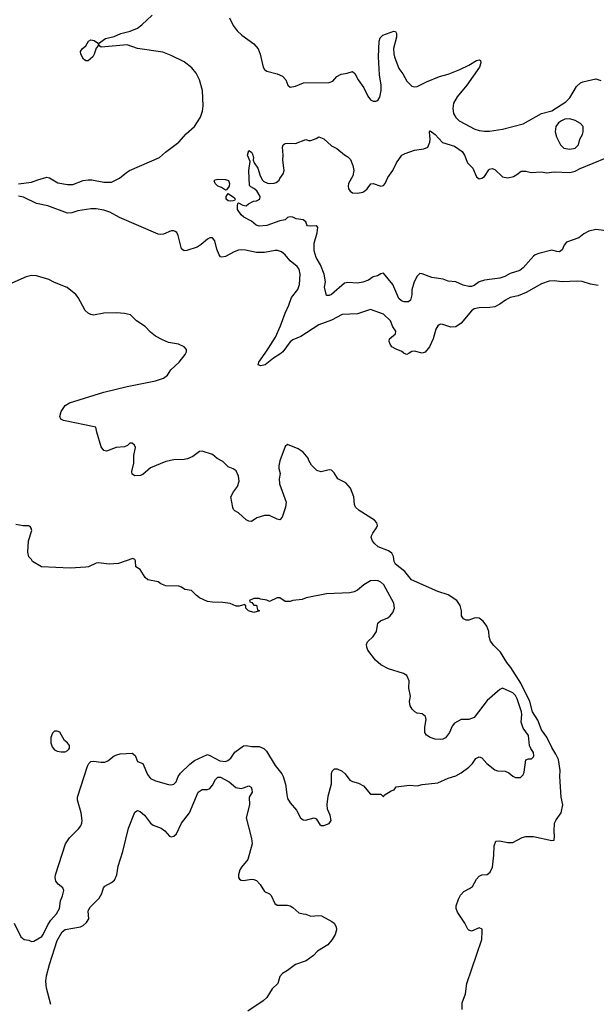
# Model space of a CAD drawing. Header units: inches. Extents: x 1771504 to 1971212, y 471788 to 643615.
# Tile 65 of 256: x 1863260 to 1867714, y 504970 to 512576. Entities that reach past the tile are written whole.
import ezdxf

# ---------------------------------------------------------------- set-up
doc = ezdxf.new("R2010")
doc.units = ezdxf.units.IN
doc.header["$MEASUREMENT"] = 0
doc.layers.add('B8560', color=7, linetype='Continuous')
doc.layers.add('B8561', color=7, linetype='Continuous')

msp = doc.modelspace()

# ---------------------------------------------------------------- linework, layer by layer
at = {"layer": 'B8560', "color": 5}
for points, elevation in [([(1866677.2, 504930), (1866678, 504982), (1866702.7, 505050), (1866715.3, 505130), (1866829.3, 505470), (1866833.4, 505533.4), (1866831.6, 505551.6), (1866810, 505561.2), (1866750, 505535.3), (1866730, 505542), (1866722, 505550), (1866698, 505598), (1866642.3, 505682.3), (1866630.9, 505710), (1866631.7, 505730), (1866650, 505783.1), (1866665.5, 505814.5), (1866690, 505842.4), (1866735.4, 505864.6), (1866758.8, 505881.2), (1866790, 505936.4), (1866810, 505960.3), (1866830, 505970.3), (1866870, 505972.7), (1866895.1, 505990), (1866912, 506030), (1866923.2, 506123.2), (1866926.3, 506193.7), (1866938, 506230), (1866966.3, 506233.7), (1867030, 506220.7), (1867070, 506221), (1867142, 506258), (1867170, 506266), (1867230, 506266.8), (1867370, 506235.5), (1867390, 506238), (1867392.2, 506267.8), (1867387.6, 506307.6), (1867392.6, 506370), (1867403.7, 506396.3), (1867443.4, 506450), (1867456.5, 506510), (1867442, 506570), (1867433.3, 506730), (1867435.3, 506775.3), (1867421.8, 506861.8), (1867402.9, 506902.9), (1867370, 506954.3), (1867332.8, 507032.8), (1867291.3, 507090), (1867263.8, 507163.8), (1867220.4, 507230), (1867201.2, 507310), (1867130.3, 507450.3), (1867052.9, 507572.9), (1867022.7, 507610), (1866974.6, 507690), (1866922.6, 507742.6), (1866896.5, 507776.5), (1866886, 507810), (1866883.4, 507850), (1866869.9, 507890), (1866840.2, 507930), (1866810, 507952.5), (1866790, 507956.8), (1866770, 507953.6), (1866730, 507937.8), (1866710, 507938.3), (1866688.2, 507948.2), (1866672.7, 507970), (1866671.8, 508010), (1866663.5, 508050), (1866638, 508090), (1866570, 508133), (1866490, 508159.6), (1866286.5, 508250), (1866234.5, 508314.5), (1866162.2, 508370), (1866153.2, 508390), (1866147, 508430), (1866134.2, 508454.2), (1866110, 508472.2), (1866030, 508504.7), (1865999.8, 508530), (1865984.2, 508550), (1865975.5, 508575.5), (1865977.3, 508590), (1865988.4, 508610), (1866016.8, 508650), (1866023.2, 508670), (1866019.3, 508690), (1866001.4, 508710), (1865883.5, 508783.5), (1865853.3, 508810), (1865845.6, 508830), (1865840.9, 508890), (1865815.9, 508955.9), (1865778.8, 508998.8), (1865718, 509030), (1865690, 509074.5), (1865670, 509097), (1865650, 509099.5), (1865590, 509082), (1865554.2, 509094.2), (1865513.8, 509133.8), (1865493.2, 509170), (1865489.2, 509190), (1865450, 509234), (1865410, 509261.2), (1865330, 509295.3), (1865310, 509278), (1865270, 509168.7), (1865262, 509130), (1865262, 509110), (1865273.4, 509070), (1865265.3, 509030), (1865267.2, 508990), (1865319.3, 508850), (1865312.2, 508810), (1865286.4, 508733.6), (1865270, 508713.2), (1865250, 508717), (1865190, 508744.7), (1865150, 508746.3), (1865091.5, 508728.5), (1865050, 508700.9), (1865030, 508702), (1865010, 508711.8), (1864950, 508767.3), (1864922.5, 508782.5), (1864912.7, 508792.7), (1864907.6, 508807.6), (1864891.8, 508890), (1864911.8, 508930), (1864941.6, 508970), (1864955.8, 509010), (1864950, 509049), (1864931.2, 509090), (1864910, 509107.6), (1864870, 509123), (1864830, 509162.6), (1864786.7, 509186.7), (1864750, 509216.9), (1864670, 509242.4), (1864650, 509240.7), (1864598.5, 509201.5), (1864557.1, 509182.9), (1864530, 509177.7), (1864450, 509174.7), (1864390, 509162.6), (1864270, 509115.4), (1864210, 509062.9), (1864190, 509054.5), (1864150, 509052.7), (1864130, 509065.2), (1864125.6, 509085.6), (1864142, 509150), (1864141.1, 509210), (1864154.5, 509270), (1864147, 509290), (1864130, 509305.1), (1864110, 509303.7), (1864093.9, 509286.1), (1864070, 509275.4), (1864004.7, 509270), (1863930, 509243.7), (1863910, 509249.3), (1863890, 509275.3), (1863855.1, 509390), (1863848.4, 509428.4), (1863599.6, 509479.6), (1863577.2, 509490), (1863569.4, 509510), (1863580.7, 509550), (1863610, 509594.9), (1863643.6, 509616.4), (1863910, 509699.6), (1864090, 509743.1), (1864310, 509785.3), (1864370, 509806.7), (1864400.7, 509830), (1864428.6, 509871.4), (1864492, 509930), (1864539, 509990), (1864543.8, 510000)], 420), ([(1865279.9, 510000), (1865270, 509991.5), (1865219.5, 509960.5), (1865156.4, 509910), (1865123.1, 509903.1), (1865102, 509910), (1865106.3, 509930), (1865155.4, 510000)], 380), ([(1866268.5, 510000), (1866250, 509989.7), (1866230, 509998.4), (1866228.1, 510000)], 380), ([(1863216.9, 505596.9), (1863270, 505492), (1863294, 505470), (1863330, 505464.7), (1863350, 505456), (1863370, 505458.8), (1863430, 505494.4), (1863442, 505510), (1863476.3, 505583.7), (1863500.5, 505619.5), (1863544.5, 505670), (1863566.6, 505710), (1863575.1, 505770), (1863591.5, 505808.5), (1863600.9, 505850), (1863594, 505870), (1863557.3, 505897.3), (1863540.3, 505920.3), (1863534.1, 505950), (1863536.2, 505970), (1863614.2, 506210), (1863644, 506256), (1863715, 506325), (1863731.5, 506348.5), (1863739.9, 506370), (1863741.8, 506390), (1863734.8, 506450), (1863707.3, 506547.3), (1863706.5, 506570), (1863784.6, 506810), (1863794.2, 506830), (1863810, 506844.6), (1863830, 506848.7), (1863890, 506839.8), (1863918.2, 506841.8), (1863942, 506850), (1863989.6, 506890), (1864010, 506898.2), (1864035.4, 506904.6), (1864130, 506910.3), (1864151.1, 506891.1), (1864170, 506846.8), (1864211.6, 506831.6), (1864246.3, 506746.3), (1864270, 506714.4), (1864310, 506696.5), (1864410, 506668.1), (1864430, 506666.7), (1864450, 506672), (1864468, 506690), (1864485.3, 506730), (1864503.5, 506756.5), (1864573.8, 506826.2), (1864610, 506852.9), (1864710, 506898.9), (1864730, 506893.4), (1864806, 506850), (1864850, 506846), (1864867.2, 506852.8), (1864890, 506872.7), (1864922.4, 506917.6), (1864990, 506966), (1865010, 506970.3), (1865050, 506961.7), (1865110, 506962.8), (1865145.2, 506945.2), (1865165.4, 506925.4), (1865234.8, 506814.8), (1865285.3, 506750), (1865296.1, 506730), (1865314.3, 506670), (1865322.6, 506590), (1865330, 506561), (1865350, 506526.8), (1865398.8, 506470), (1865430, 506411.3), (1865450, 506396), (1865468, 506392), (1865534, 506410), (1865550, 506402), (1865578, 506358), (1865590, 506351.3), (1865610, 506351), (1865650, 506366), (1865665.2, 506390), (1865659.3, 506430), (1865638, 506478), (1865634.8, 506514.8), (1865643, 506577), (1865667.7, 506672.3), (1865670, 506752), (1865674.5, 506770), (1865691.7, 506788.3), (1865711.8, 506788.2), (1865750, 506771.4), (1865774.9, 506750), (1865810, 506702.8), (1865830, 506690.8), (1865877.5, 506677.5), (1865916.8, 506656.8), (1865970, 506594), (1866050, 506594), (1866070, 506574), (1866075.3, 506584.7), (1866130, 506618), (1866154, 506626), (1866169.2, 506650.8), (1866270, 506663.8), (1866330, 506658.4), (1866370, 506668), (1866490, 506680.4), (1866570, 506715.8), (1866630, 506735.8), (1866670, 506758.4), (1866730, 506802), (1866757.2, 506830), (1866784, 506870), (1866810, 506882.8), (1866830, 506874), (1866867.7, 506830), (1866930, 506782.4), (1866950, 506773.7), (1867010.9, 506770.9), (1867038.6, 506758.6), (1867070, 506732.4), (1867090, 506722.4), (1867130, 506722), (1867150, 506742.8), (1867157.2, 506762.8), (1867170, 506858), (1867190, 506867.7), (1867213.8, 506866.2), (1867230, 506881), (1867231.6, 506888.4), (1867230, 506914.5), (1867207.3, 506947.3), (1867198.7, 506970), (1867190, 507047), (1867150, 507102.4), (1867133.3, 507150), (1867139.3, 507210), (1867136.5, 507230), (1867102.8, 507330), (1867090, 507356.3), (1867070, 507375.6), (1866990, 507412), (1866970, 507401.2), (1866870, 507318), (1866770, 507185.2), (1866730, 507169), (1866670, 507169), (1866618.5, 507141.5), (1866600.7, 507119.3), (1866581.1, 507070), (1866550, 507029.7), (1866530, 507018.9), (1866510, 507015.8), (1866470, 507019.3), (1866432, 507030), (1866402.7, 507050), (1866389.8, 507070), (1866389.8, 507110), (1866398.8, 507170), (1866393.9, 507193.9), (1866370, 507214.7), (1866330, 507219.7), (1866312.3, 507230), (1866291.8, 507250), (1866276.9, 507276.9), (1866272.4, 507310), (1866278, 507350), (1866266.9, 507413.1), (1866269.6, 507470), (1866250, 507509.4), (1866226.2, 507526.2), (1866110, 507561.2), (1866050, 507592.3), (1866008.2, 507628.2), (1865950, 507706.6), (1865940.5, 507730), (1865938, 507750), (1865946, 507770), (1865990, 507812.2), (1866016.9, 507850), (1866025.6, 507914.4), (1866046.6, 507933.4), (1866103.3, 507956.7), (1866122.7, 507970), (1866143.3, 507996.7), (1866155.1, 508030), (1866149.4, 508070), (1866072, 508210), (1866050, 508232.3), (1866030, 508240.9), (1866010, 508244.5), (1865970, 508240.9), (1865918.8, 508210), (1865870.4, 508169.6), (1865843, 508157), (1865810, 508149.6), (1865630, 508140.5), (1865474, 508110), (1865442.8, 508097.2), (1865370, 508089.4), (1865350, 508080.7), (1865310, 508082.4), (1865270, 508109.6), (1865250, 508109.6), (1865190, 508082), (1865170, 508092.7), (1865120.2, 508100.2), (1865110, 508106), (1865070, 508106), (1865034, 508090), (1865038, 508078), (1865052.7, 508072.7), (1865070, 508054), (1865090, 508054), (1865098, 508018), (1865112, 508010), (1865070, 507998), (1865028, 508010), (1865008, 508030), (1865007.3, 508047.3), (1864998, 508058), (1864954.4, 508045.6), (1864933.2, 508046.8), (1864885.1, 508065.1), (1864830, 508075.1), (1864750, 508075.4), (1864710, 508081.1), (1864649.6, 508110), (1864622.9, 508130), (1864587.6, 508167.6), (1864535.1, 508175.1), (1864510, 508193.2), (1864490, 508201.2), (1864390, 508202), (1864350, 508219), (1864330, 508234), (1864250, 508248.7), (1864230, 508268), (1864190, 508328), (1864158, 508350), (1864154.6, 508394.6), (1864150, 508406), (1864134.6, 508414.6), (1864023.6, 508376.4), (1863950, 508369), (1863870, 508380.9), (1863850, 508378), (1863791, 508350), (1863770, 508346), (1863650, 508340.4), (1863429.2, 508350), (1863358, 508390), (1863350, 508406), (1863330, 508426), (1863323.6, 508463.6), (1863327.8, 508550), (1863352.7, 508630), (1863349.4, 508649.4), (1863340.2, 508660.2), (1863330, 508665.2), (1863286.3, 508666.3), (1863230, 508677.2)], 440), ([(1863501.3, 504970), (1863466.1, 505093.9), (1863462.5, 505150), (1863467.9, 505190), (1863490, 505278), (1863550, 505464.4), (1863588, 505530), (1863610, 505547.2), (1863730, 505568.5), (1863750, 505578.4), (1863776.7, 505603.3), (1863794.5, 505630), (1863789.9, 505690), (1863800.8, 505719.2), (1863875, 505790), (1863894.7, 505825.3), (1863907.3, 505870), (1863917.7, 505882.3), (1863970, 505911.1), (1863991.2, 505930), (1864009.8, 505970), (1864021.6, 506038.4), (1864057.7, 506150), (1864101.8, 506330), (1864150, 506454.6), (1864170, 506467.4), (1864190, 506459.6), (1864224.6, 506430), (1864270, 506370.4), (1864290, 506353), (1864351.9, 506331.9), (1864380.7, 506310), (1864418, 506270), (1864430, 506264.9), (1864450, 506268), (1864472.2, 506287.8), (1864511.1, 506370), (1864570.7, 506449.3), (1864638.9, 506610), (1864670, 506628.9), (1864710, 506628.8), (1864730, 506636.4), (1864750, 506662), (1864772.9, 506707.1), (1864790, 506724.4), (1864810, 506725.7), (1864878, 506690), (1864930, 506646), (1864970, 506638.4), (1864990, 506642), (1865030, 506658.8), (1865047.1, 506647.1), (1865053.4, 506630), (1865054.9, 506610), (1865033.4, 506570), (1865034.9, 506510), (1865010.5, 506410), (1865050.3, 506250.3), (1865056.5, 506210), (1865021.7, 506090), (1864972.4, 506030), (1864961.3, 506010), (1864950.4, 505970), (1864950.5, 505950.5), (1864958, 505938), (1864970, 505928.2), (1864990, 505926.7), (1865050, 505935.8), (1865070, 505934), (1865090, 505926), (1865116.9, 505896.9), (1865150, 505842.8), (1865190, 505822.8), (1865202.8, 505810), (1865230.7, 505750), (1865250, 505735.5), (1865330, 505734.9), (1865350, 505730.4), (1865370, 505719.1), (1865417.6, 505677.6), (1865450, 505668.2), (1865470, 505667.7), (1865510, 505650.6), (1865570, 505656.3), (1865592.5, 505652.5), (1865671.3, 505610), (1865690, 505596), (1865706, 505570), (1865706.4, 505546.4), (1865697.3, 505510), (1865673.4, 505470), (1865640.7, 505430), (1865560.5, 505379.5), (1865530, 505347), (1865473, 505307), (1865390, 505278.4), (1865330, 505232.3), (1865290, 505209.4), (1865270, 505184), (1865253.4, 505130), (1865210.3, 505089.7), (1865170, 505022.9), (1865142, 504998), (1865022, 504918)], 420)]:
    msp.add_lwpolyline(points, dxfattribs=dict(at, elevation=elevation))
at = {"layer": 'B8560', "color": 5, "elevation": 460}
msp.add_lwpolyline([(1863550, 507081.2), (1863530, 507079), (1863514.4, 507065.6), (1863500.7, 507030), (1863500.5, 506990), (1863510, 506958), (1863530, 506936), (1863550, 506926.8), (1863579.8, 506919.8), (1863610, 506921), (1863630, 506931.3), (1863638.6, 506941.4), (1863644, 506950), (1863644, 506970), (1863628.7, 506990), (1863606.8, 507006.8), (1863570, 507073.2)], close=True, dxfattribs=at)
at = {"layer": 'B8561', "color": 5}
for points, elevation in [([(1863250, 511307.9), (1863350, 511320.5), (1863400.1, 511339.9), (1863470, 511359.3), (1863490, 511354.9), (1863555.1, 511315.1), (1863630, 511301.7), (1863670, 511302.6), (1863750, 511333.4), (1863790, 511338.9), (1863817.8, 511337.8), (1863910, 511320.3), (1863970, 511320.4), (1864030, 511350.4), (1864084.5, 511395.5), (1864109.4, 511410), (1864340.9, 511510), (1864386.7, 511553.3), (1864490, 511628.8), (1864546.7, 511693.3), (1864611.3, 511750), (1864657, 511823), (1864672.1, 511867.9), (1864676.2, 511910), (1864672, 512030), (1864649.8, 512110), (1864623.3, 512163.3), (1864590, 512202.8), (1864530, 512250.8), (1864430, 512299.3), (1864365.3, 512325.3), (1864170, 512353), (1864090, 512380.4), (1863890, 512364), (1863878, 512370), (1863870, 512386), (1863864.7, 512370), (1863850, 512355.3), (1863835.5, 512310), (1863823.8, 512290), (1863790, 512257.6), (1863770, 512258.4), (1863752.7, 512270), (1863732.7, 512310), (1863729.2, 512330), (1863742, 512350), (1863770, 512373.4), (1863791, 512409), (1863810, 512420.3), (1863835.2, 512415.2), (1863870, 512390.8), (1863922.7, 512430), (1863990, 512445.3), (1864040.9, 512470), (1864113.1, 512486.9), (1864169.4, 512510), (1864204.6, 512535.4), (1864283.1, 512610)], 380), ([(1864882, 512590), (1864910, 512530.5), (1864938.7, 512490), (1864976.1, 512456.1), (1865068.4, 512390), (1865101.1, 512350), (1865117.4, 512310), (1865141.3, 512210), (1865150.3, 512190.3), (1865170, 512177.6), (1865250, 512158.3), (1865290, 512138.7), (1865315.8, 512110), (1865330.4, 512070), (1865350, 512055.3), (1865390, 512062.2), (1865452.3, 512087.7), (1865650.7, 512089.3), (1865678.7, 512101.3), (1865710, 512136.3), (1865744.1, 512155.9), (1865790, 512162.8), (1865830, 512174.8), (1865850, 512161), (1865874, 512110), (1865918.7, 512050), (1865950, 511984), (1865970, 511956.3), (1865990, 511945.5), (1866010, 511945.5), (1866019, 511950), (1866030, 511957.3), (1866043, 511977), (1866052.8, 512030), (1866051.6, 512070), (1866039.8, 512150), (1866033, 512290), (1866036.1, 512410), (1866044.7, 512435.3), (1866064.7, 512455.3), (1866150, 512487.7), (1866164, 512484), (1866172, 512470), (1866170, 512442), (1866147.6, 512352.4), (1866150, 512312), (1866156, 512290), (1866190, 512198), (1866218.6, 512158.6), (1866250, 512101.6), (1866290, 512063.1), (1866310, 512057), (1866330, 512058.9), (1866403.6, 512096.4), (1866503.3, 512136.7), (1866570, 512154.5), (1866660.9, 512190), (1866730, 512223.7), (1866790, 512259.5), (1866810, 512266.8), (1866819.3, 512259.3), (1866823.5, 512243.5), (1866813.1, 512210), (1866715.3, 512070), (1866639.5, 511980.5), (1866612, 511930), (1866605, 511890), (1866611.5, 511850), (1866630, 511819.5), (1866655.5, 511795.5), (1866774.9, 511730), (1866810, 511719.7), (1866850, 511715.8), (1866890, 511715.6), (1866990, 511730.3), (1867148.2, 511771.8), (1867290, 511850.5), (1867370, 511873), (1867478.6, 511941.4), (1867510, 511973), (1867560.9, 512059.1), (1867592.7, 512087.3), (1867610, 512095.6), (1867710, 512119.6), (1867750, 512107.1)], 380), ([(1867810, 510941.4), (1867710, 510956.1), (1867657.7, 510942.3), (1867618, 510922), (1867578.8, 510890), (1867483.5, 510856.5), (1867465.7, 510834.3), (1867450, 510798), (1867430, 510783.6), (1867410, 510784.7), (1867370, 510796), (1867270, 510770.7), (1867241, 510759), (1867228.1, 510750), (1867150, 510658.7), (1867122.6, 510637.4), (1867050, 510614.7), (1867007.2, 510592.8), (1866970, 510580.3), (1866850, 510564.8), (1866810.2, 510549.8), (1866770, 510522.7), (1866750, 510515.3), (1866730, 510515), (1866684.6, 510524.6), (1866630, 510551.5), (1866570, 510556.9), (1866530.8, 510570.8), (1866443.1, 510583.1), (1866370, 510612.7), (1866350, 510614), (1866330, 510594), (1866307.3, 510550), (1866290.4, 510489.6), (1866288.5, 510450), (1866278.4, 510410), (1866262.8, 510397.2), (1866230, 510396.3), (1866210, 510403.1), (1866190, 510422), (1866143.1, 510530), (1866070, 510617.2), (1866050, 510612.7), (1866023.5, 510596.5), (1865990, 510589.6), (1865955.8, 510564.2), (1865912, 510548), (1865870, 510541.8), (1865795.2, 510544.8), (1865770, 510540.5), (1865670, 510452.4), (1865650, 510445.4), (1865630, 510445.2), (1865614.5, 510510), (1865622, 510550), (1865611.3, 510611.3), (1865583.3, 510683.3), (1865550, 510739.3), (1865535.1, 510790), (1865534, 510850), (1865558, 510930), (1865562.7, 510970), (1865557.2, 510977.2), (1865550, 510982.7), (1865510, 510979.6), (1865484.4, 510984.4), (1865477.2, 510990), (1865470, 511014), (1865450, 511029.3), (1865397, 511037), (1865370, 511049.2), (1865350, 511052), (1865330, 511049), (1865310, 511029.2), (1865270, 511020.9), (1865170, 510985.1), (1865110, 510979.7), (1865087.9, 510987.9), (1865050, 511020.7), (1864992.3, 511050), (1864970, 511069.6), (1864942, 511110), (1864942, 511138), (1864944, 511156), (1864950, 511162), (1864984, 511144), (1865010, 511137.3), (1865027.8, 511152.2), (1865067.2, 511172.8), (1865090, 511176.3), (1865116, 511190), (1865118.4, 511210), (1865093.1, 511253.1), (1865070, 511272), (1865044.8, 511284.8), (1865036.2, 511296.2), (1865029.7, 511410.3), (1865040.2, 511480.2), (1865019.5, 511530), (1865030, 511564.7), (1865050, 511551.3), (1865057.5, 511537.5), (1865066.8, 511510), (1865064.7, 511490), (1865070.6, 511470), (1865099.5, 511430), (1865117.1, 511370), (1865135.9, 511335.9), (1865145.9, 511325.9), (1865174, 511314), (1865190, 511310.2), (1865226.3, 511313.7), (1865242, 511318), (1865263.8, 511336.2), (1865268.4, 511350), (1865294.2, 511385.8), (1865302.2, 511410), (1865293, 511490), (1865295.1, 511530), (1865289.6, 511590.4), (1865295.3, 511610), (1865310, 511618.8), (1865350, 511622.8), (1865390, 511618.8), (1865470, 511651.3), (1865490, 511642), (1865510, 511642), (1865550, 511658), (1865570, 511671.3), (1865610, 511654.8), (1865670, 511601), (1865710, 511580.7), (1865770, 511530.6), (1865795.4, 511515.4), (1865815.1, 511495.1), (1865834, 511450), (1865842.4, 511410), (1865832.7, 511370), (1865799.6, 511310), (1865796.5, 511290), (1865799.6, 511270), (1865812.1, 511252.1), (1865830, 511239.5), (1865870, 511236.5), (1865910, 511243), (1865927.2, 511252.8), (1865945.1, 511270), (1865971.8, 511308.2), (1865990, 511310.5), (1866050, 511290.4), (1866070, 511294.4), (1866083, 511310), (1866103.5, 511356.5), (1866143.7, 511410), (1866170, 511470.8), (1866212.7, 511530), (1866236.9, 511543.1), (1866310, 511568.4), (1866382.9, 511577.1), (1866413.2, 511590), (1866429.6, 511630), (1866431.8, 511651.8), (1866425.2, 511710), (1866430, 511718), (1866470, 511688), (1866527.2, 511627.2), (1866619.8, 511599.8), (1866678, 511558), (1866697.3, 511530), (1866718.9, 511470), (1866759.5, 511430), (1866790, 511360.7), (1866810, 511345.5), (1866830, 511350.5), (1866850, 511365.5), (1866883.5, 511416.5), (1866890, 511422), (1866910, 511426), (1866930, 511418), (1866990, 511363.1), (1867030, 511354.3), (1867074.5, 511365.5), (1867100.2, 511379.8), (1867133.2, 511406.8), (1867170, 511404.9), (1867210, 511395.5), (1867290, 511400.2), (1867330, 511394), (1867390, 511400.2), (1867510, 511396.1), (1867550, 511404.7), (1867590, 511427.2), (1867790.4, 511509.6)], 360), ([(1865155.4, 510000), (1865182, 510038), (1865235.4, 510124.6), (1865275.6, 510210), (1865310.8, 510310), (1865340.3, 510370), (1865360.4, 510430), (1865407.9, 510492.1), (1865422, 510530), (1865426.4, 510610), (1865418.5, 510650), (1865404.7, 510670), (1865350, 510714.3), (1865310, 510758.7), (1865282, 510782), (1865252.2, 510792.2), (1865232.5, 510792.5), (1865150, 510778.7), (1865090, 510777.8), (1865004.2, 510795.8), (1864970, 510798.7), (1864950, 510796), (1864917, 510783), (1864850, 510745.4), (1864822, 510742), (1864810, 510745.1), (1864800.3, 510760.3), (1864783, 510803), (1864768.2, 510868.2), (1864750, 510892), (1864730, 510891.5), (1864710, 510879.7), (1864661.5, 510838.5), (1864630, 510819.7), (1864550, 510792.6), (1864530, 510791.5), (1864510, 510806.6), (1864484.4, 510910), (1864472.7, 510932.7), (1864460.7, 510940.7), (1864450, 510945.1), (1864430, 510944), (1864370, 510919.3), (1864350, 510915.5), (1864330, 510918), (1864030, 511047.9), (1863957.6, 511090), (1863910, 511105.3), (1863850, 511114.6), (1863810, 511114), (1863710, 511099.2), (1863663.5, 511083.5), (1863630, 511082), (1863477.1, 511137.1), (1863390, 511156.1), (1863290, 511206), (1863250, 511212.7)], 380), ([(1864543.8, 510000), (1864548.7, 510010), (1864548.4, 510028.4), (1864530, 510048), (1864486, 510070), (1864410, 510081.2), (1864362, 510102), (1864310, 510132.3), (1864270, 510161.2), (1864230, 510205.2), (1864162, 510250), (1864114.8, 510294.8), (1864070, 510306), (1864007.5, 510312.5), (1863909.1, 510309.1), (1863830, 510294), (1863810, 510299), (1863790, 510309), (1863765.2, 510330), (1863712.7, 510430), (1863693.3, 510453.3), (1863627.6, 510507.6), (1863530, 510545.6), (1863484, 510570), (1863390, 510596.9), (1863350, 510599.7), (1863310, 510589.7), (1863199.4, 510540.6)], 420), ([(1867730, 510522), (1867670, 510532), (1867606.4, 510553.6), (1867570, 510556.3), (1867450, 510551.5), (1867390, 510558), (1867350, 510556.9), (1867290, 510535.4), (1867172.2, 510467.8), (1867110, 510443.7), (1867050, 510430.7), (1867012.9, 510410), (1866970, 510377.7), (1866930, 510358.8), (1866891.7, 510351.7), (1866809.1, 510350.9), (1866770, 510342.4), (1866750, 510327.3), (1866670, 510232), (1866630, 510203.6), (1866590, 510199.7), (1866530, 510222), (1866510, 510223), (1866501.1, 510218.9), (1866489.1, 510210.9), (1866474.4, 510185.6), (1866455.3, 510110), (1866425.7, 510050), (1866393.4, 510006.6), (1866370, 510001.1), (1866310, 510015.1), (1866290, 510012), (1866268.5, 510000)], 380), ([(1866228.1, 510000), (1866212.8, 510012.8), (1866167.6, 510030), (1866135.6, 510050), (1866121.7, 510070), (1866115.1, 510090), (1866117, 510110), (1866162.7, 510150), (1866164.5, 510170), (1866143.1, 510203.1), (1866124, 510250), (1866070, 510301.1), (1865970, 510338.3), (1865870, 510302.7), (1865750, 510299.3), (1865670, 510255.8), (1865570, 510217.8), (1865432.5, 510127.5), (1865370, 510103.8), (1865350, 510087.2), (1865291.6, 510010), (1865279.9, 510000)], 380)]:
    msp.add_lwpolyline(points, dxfattribs=dict(at, elevation=elevation))
for points, elevation in [([(1867510, 511809.6), (1867470, 511806.6), (1867444.4, 511795.6), (1867421.6, 511778.4), (1867402.8, 511750), (1867397.3, 511710), (1867407.3, 511670), (1867438, 511610), (1867464.5, 511584.5), (1867510, 511575.8), (1867550, 511583.2), (1867575.6, 511610), (1867588.2, 511651.8), (1867607, 511690), (1867614, 511710), (1867613.3, 511750), (1867593.2, 511773.2), (1867550, 511797.6)], 380), ([(1864850, 511258), (1864818.6, 511278.6), (1864790, 511289.5), (1864769.5, 511310), (1864762.7, 511330), (1864770, 511338.8), (1864790, 511344.9), (1864850, 511341), (1864873.2, 511333.2), (1864882, 511310), (1864878, 511290), (1864858, 511262)], 360), ([(1864890, 511173.2), (1864870, 511177.2), (1864854, 511190), (1864854, 511210), (1864870, 511234), (1864918.8, 511198.8), (1864924.7, 511190), (1864919.8, 511180.2), (1864910, 511175.3)], 360)]:
    msp.add_lwpolyline(points, close=True, dxfattribs=dict(at, elevation=elevation))

doc.saveas('drawing.dxf')
